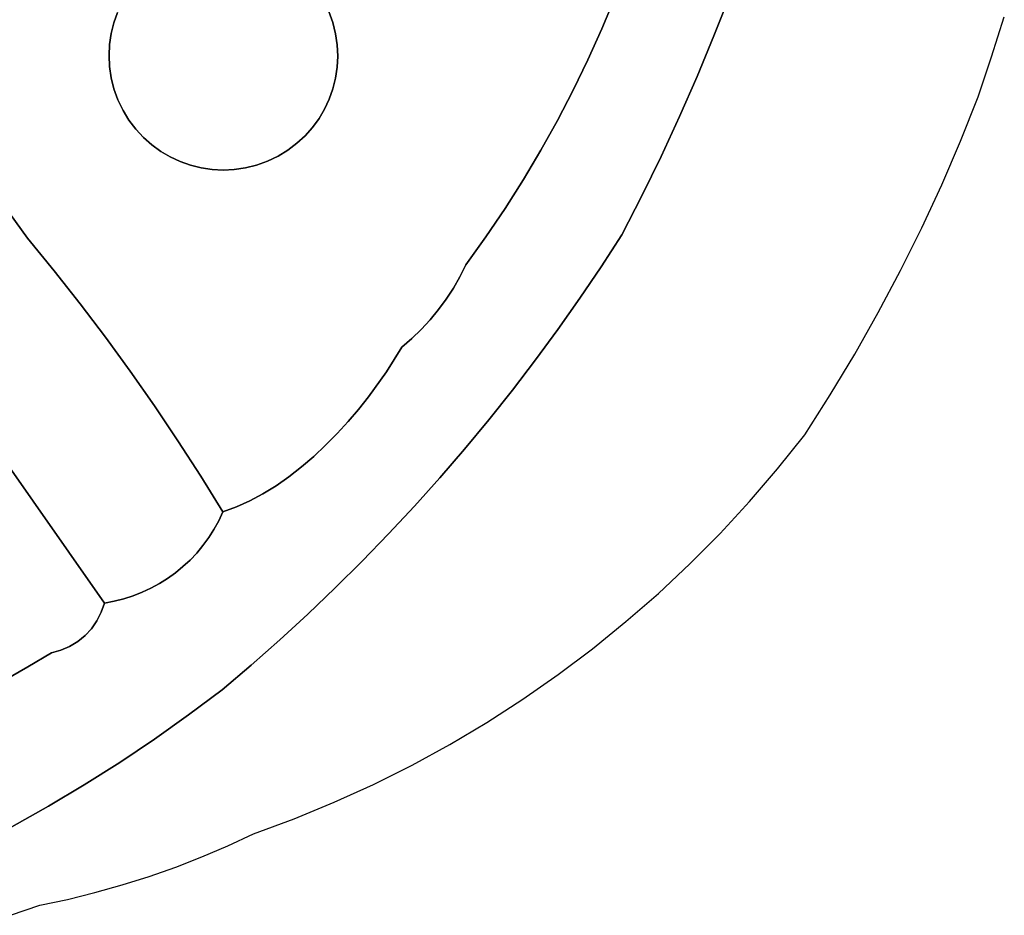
# Model space of a CAD drawing. Header units: inches. Extents: x 36.3 to 71.4, y 17.4 to 61.7.
# Tile 22 of 80: x 63.5 to 67.3, y 17.7 to 21.2. Entities that reach past the tile are written whole.
import ezdxf

# ---------------------------------------------------------------- set-up
doc = ezdxf.new("R2010")
doc.units = ezdxf.units.IN
doc.layers.add('SURFACES_FOR_SKETCHUP', color=7, linetype='Continuous')

msp = doc.modelspace()

# ---------------------------------------------------------------- linework, layer by layer
at = {"layer": 'SURFACES_FOR_SKETCHUP'}
for points, invisible_edges in [([(62.2098, 22.5597), (63.9011, 21.1688), (62.2999, 22.6082)], 3), ([(63.9152, 21.2086), (62.2999, 22.6082), (63.9011, 21.1688)], 3), ([(62.1225, 22.5063), (63.9011, 21.1688), (62.2098, 22.5597)], 3), ([(62.0384, 22.4478), (63.9011, 21.1688), (62.1225, 22.5063)], 3), ([(63.5686, 20.3403), (62.0384, 22.4478), (62.1952, 21.3227)], 10), ([(62.0384, 22.4478), (63.5686, 20.3403), (63.8846, 21.0858)], 10), ([(62.0384, 22.4478), (63.8846, 21.0858), (63.8909, 21.1278)], 9), ([(62.0384, 22.4478), (63.8909, 21.1278), (63.9011, 21.1688)], 9), ([(63.9152, 21.2086), (64.4923, 20.6362), (64.1523, 21.4476)], 11), ([(64.1523, 21.4476), (64.4923, 20.6362), (64.489, 21.449)], 11), ([(64.728, 21.2119), (64.489, 21.449), (64.4923, 20.6362)], 11), ([(66.3294, 21.4336), (66.2708, 21.2754), (67.2776, 21.0373)], 10), ([(67.2776, 21.0373), (67.3263, 21.1916), (66.3294, 21.4336)], 10), ([(66.2091, 21.1183), (65.8736, 21.3872), (65.8274, 21.2658)], 9), ([(66.2091, 21.1183), (66.2708, 21.2754), (65.8736, 21.3872)], 10), ([(62.1952, 21.3227), (62.0724, 20.0349), (63.8643, 18.9365)], 3), ([(62.1952, 21.3227), (63.8643, 18.9365), (63.5686, 20.3403)], 10), ([(65.8274, 21.2658), (64.728, 21.2119), (65.7777, 21.1456)], 3), ([(66.2091, 21.1183), (65.8274, 21.2658), (65.7777, 21.1456)], 9), ([(66.2708, 21.2754), (66.2091, 21.1183), (67.2257, 20.8839)], 10), ([(67.2257, 20.8839), (67.2776, 21.0373), (66.2708, 21.2754)], 10), ([(64.4923, 20.6362), (64.7294, 20.8753), (64.728, 21.2119)], 11), ([(64.7433, 21.1696), (65.7777, 21.1456), (64.728, 21.2119)], 3), ([(64.7294, 20.8753), (64.7435, 20.9151), (64.728, 21.2119)], 10), ([(64.7433, 21.1696), (64.728, 21.2119), (64.7435, 20.9151)], 10), ([(63.9152, 21.2086), (63.9011, 21.1688), (63.9166, 20.8719)], 10), ([(63.9166, 20.8719), (64.1557, 20.6348), (63.9152, 21.2086)], 11), ([(64.4923, 20.6362), (63.9152, 21.2086), (64.1557, 20.6348)], 11), ([(63.9011, 21.1688), (63.8909, 21.1278), (63.9014, 20.9143)], 10), ([(63.9014, 20.9143), (63.9166, 20.8719), (63.9011, 21.1688)], 10), ([(64.754, 21.1267), (65.7244, 21.0268), (64.7433, 21.1696)], 3), ([(65.7777, 21.1456), (64.7433, 21.1696), (65.7244, 21.0268)], 3), ([(64.7538, 20.9561), (64.7601, 20.9981), (64.7433, 21.1696)], 10), ([(64.7433, 21.1696), (64.7601, 20.9981), (64.754, 21.1267)], 3), ([(64.7435, 20.9151), (64.7538, 20.9561), (64.7433, 21.1696)], 10), ([(65.7244, 21.0268), (66.1444, 20.9625), (65.7777, 21.1456)], 3), ([(66.2091, 21.1183), (65.7777, 21.1456), (66.1444, 20.9625)], 3), ([(63.8909, 21.1278), (63.8846, 21.0858), (63.9014, 20.9143)], 10), ([(65.7244, 21.0268), (64.754, 21.1267), (65.6677, 20.9093)], 3), ([(64.7603, 21.0837), (65.6677, 20.9093), (64.754, 21.1267)], 3), ([(64.7623, 21.0407), (64.754, 21.1267), (64.7601, 20.9981)], 3), ([(64.7623, 21.0407), (64.7603, 21.0837), (64.754, 21.1267)], 8), ([(66.2091, 21.1183), (66.1444, 20.9625), (67.1578, 20.7138)], 10), ([(67.1578, 20.7138), (67.2257, 20.8839), (66.2091, 21.1183)], 10), ([(63.8823, 21.0432), (63.8846, 21.0858), (63.5686, 20.3403)], 10), ([(63.8823, 21.0432), (63.8906, 20.9571), (63.8846, 21.0858)], 3), ([(63.9014, 20.9143), (63.8846, 21.0858), (63.8906, 20.9571)], 3), ([(64.7623, 21.0407), (65.6677, 20.9093), (64.7603, 21.0837)], 3), ([(63.8823, 21.0432), (63.5686, 20.3403), (63.8843, 21.0002)], 3), ([(63.8823, 21.0432), (63.8843, 21.0002), (63.8906, 20.9571)], 8), ([(64.7623, 21.0407), (64.7601, 20.9981), (65.6074, 20.7932)], 10), ([(65.6074, 20.7932), (65.6677, 20.9093), (64.7623, 21.0407)], 10), ([(65.6677, 20.9093), (66.0766, 20.808), (65.7244, 21.0268)], 3), ([(66.1444, 20.9625), (65.7244, 21.0268), (66.0766, 20.808)], 3), ([(63.8843, 21.0002), (63.5686, 20.3403), (63.8906, 20.9571)], 3), ([(64.7601, 20.9981), (64.7538, 20.9561), (65.5438, 20.6787)], 10), ([(65.5438, 20.6787), (65.6074, 20.7932), (64.7601, 20.9981)], 10), ([(63.8906, 20.9571), (63.5686, 20.3403), (63.9014, 20.9143)], 3), ([(64.7538, 20.9561), (64.7435, 20.9151), (65.5438, 20.6787)], 10), ([(66.1444, 20.9625), (66.0766, 20.808), (67.0854, 20.5456)], 10), ([(67.0854, 20.5456), (67.1578, 20.7138), (66.1444, 20.9625)], 10), ([(63.9014, 20.9143), (63.5686, 20.3403), (63.9166, 20.8719)], 3), ([(64.7435, 20.9151), (64.7294, 20.8753), (65.4766, 20.5658)], 10), ([(65.4766, 20.5658), (65.5438, 20.6787), (64.7435, 20.9151)], 10), ([(65.6074, 20.7932), (66.0057, 20.6549), (65.6677, 20.9093)], 3), ([(66.0766, 20.808), (65.6677, 20.9093), (66.0057, 20.6549)], 3), ([(63.9166, 20.8719), (63.5686, 20.3403), (63.9361, 20.8313)], 3), ([(63.9166, 20.8719), (63.9361, 20.8313), (64.1174, 20.6527)], 10), ([(64.1557, 20.6348), (63.9166, 20.8719), (64.1174, 20.6527)], 3), ([(64.7294, 20.8753), (64.4923, 20.6362), (64.7116, 20.837)], 3), ([(64.7294, 20.8753), (64.7116, 20.837), (65.4061, 20.4545)], 10), ([(65.4061, 20.4545), (65.4766, 20.5658), (64.7294, 20.8753)], 10), ([(64.4923, 20.6362), (64.5329, 20.6557), (64.7116, 20.837)], 10), ([(64.7116, 20.837), (64.5329, 20.6557), (64.6901, 20.8006)], 3), ([(64.7116, 20.837), (64.6901, 20.8006), (65.3321, 20.3451)], 10), ([(65.3321, 20.3451), (65.4061, 20.4545), (64.7116, 20.837)], 10), ([(63.9361, 20.8313), (63.5686, 20.3403), (63.9591, 20.7936)], 3), ([(64.081, 20.6741), (63.9361, 20.8313), (64.0466, 20.6991)], 3), ([(64.1174, 20.6527), (63.9361, 20.8313), (64.081, 20.6741)], 3), ([(63.9361, 20.8313), (63.9591, 20.7936), (64.0466, 20.6991)], 10), ([(64.6901, 20.8006), (64.5329, 20.6557), (64.6652, 20.7662)], 3), ([(64.6901, 20.8006), (64.6652, 20.7662), (65.3321, 20.3451)], 10), ([(66.0057, 20.6549), (66.9272, 20.2155), (66.0766, 20.808)], 3), ([(67.0086, 20.3795), (67.0854, 20.5456), (66.0766, 20.808)], 10), ([(66.9272, 20.2155), (67.0086, 20.3795), (66.0766, 20.808)], 10), ([(63.9591, 20.7936), (63.5686, 20.3403), (63.9854, 20.7589)], 3), ([(63.9854, 20.7589), (63.5686, 20.3403), (64.0147, 20.7274)], 3), ([(64.0147, 20.7274), (64.0466, 20.6991), (63.9591, 20.7936)], 10), ([(63.9591, 20.7936), (63.9854, 20.7589), (64.0147, 20.7274)], 8), ([(64.5329, 20.6557), (64.5706, 20.6788), (64.6652, 20.7662)], 10), ([(64.6369, 20.7343), (64.6652, 20.7662), (64.5706, 20.6788)], 10), ([(64.6652, 20.7662), (64.6369, 20.7343), (65.2547, 20.2374)], 10), ([(65.2547, 20.2374), (65.3321, 20.3451), (64.6652, 20.7662)], 10), ([(65.5438, 20.6787), (65.9319, 20.5032), (65.6074, 20.7932)], 3), ([(66.0057, 20.6549), (65.6074, 20.7932), (65.9319, 20.5032)], 3), ([(64.0147, 20.7274), (63.5686, 20.3403), (64.0466, 20.6991)], 3), ([(64.5706, 20.6788), (64.6053, 20.705), (64.6369, 20.7343)], 8), ([(64.6369, 20.7343), (64.6053, 20.705), (65.2547, 20.2374)], 10), ([(63.6711, 20.215), (64.0466, 20.6991), (63.5686, 20.3403)], 3), ([(64.0466, 20.6991), (63.6711, 20.215), (64.081, 20.6741)], 3), ([(64.6053, 20.705), (64.5706, 20.6788), (65.2072, 20.1481)], 10), ([(65.2322, 20.192), (64.6053, 20.705), (65.2072, 20.1481)], 3), ([(65.2547, 20.2374), (64.6053, 20.705), (65.2322, 20.192)], 3), ([(64.081, 20.6741), (63.6711, 20.215), (64.1174, 20.6527)], 3), ([(63.7712, 20.0877), (64.1174, 20.6527), (63.6711, 20.215)], 3), ([(64.1174, 20.6527), (63.7712, 20.0877), (64.1557, 20.6348)], 3), ([(64.4923, 20.6362), (65.0087, 19.9211), (64.5329, 20.6557)], 3), ([(64.5329, 20.6557), (65.0836, 19.9891), (64.5706, 20.6788)], 3), ([(65.0472, 19.9541), (65.0836, 19.9891), (64.5329, 20.6557)], 10), ([(65.0087, 19.9211), (65.0472, 19.9541), (64.5329, 20.6557)], 10), ([(65.1798, 20.1057), (65.2072, 20.1481), (64.5706, 20.6788)], 10), ([(65.15, 20.0651), (65.1798, 20.1057), (64.5706, 20.6788)], 10), ([(65.15, 20.0651), (64.5706, 20.6788), (65.1179, 20.0262)], 3), ([(65.1179, 20.0262), (64.5706, 20.6788), (65.0836, 19.9891)], 3), ([(65.4766, 20.5658), (65.855, 20.3529), (65.5438, 20.6787)], 3), ([(65.9319, 20.5032), (65.5438, 20.6787), (65.855, 20.3529)], 3), ([(65.9319, 20.5032), (66.8415, 20.0538), (66.0057, 20.6549)], 3), ([(66.9272, 20.2155), (66.0057, 20.6549), (66.8415, 20.0538)], 3), ([(64.1557, 20.6348), (63.7712, 20.0877), (64.1955, 20.6207)], 3), ([(63.8689, 19.9587), (64.1955, 20.6207), (63.7712, 20.0877)], 3), ([(64.1955, 20.6207), (63.8689, 19.9587), (64.2365, 20.6105)], 3), ([(64.2365, 20.6105), (63.8689, 19.9587), (64.2785, 20.6042)], 3), ([(64.1557, 20.6348), (64.1955, 20.6207), (64.4923, 20.6362)], 10), ([(64.45, 20.621), (64.4923, 20.6362), (64.1955, 20.6207)], 10), ([(64.1955, 20.6207), (64.2365, 20.6105), (64.45, 20.621)], 10), ([(64.2365, 20.6105), (64.2785, 20.6042), (64.45, 20.621)], 10), ([(64.45, 20.621), (64.2785, 20.6042), (64.4071, 20.6102)], 3), ([(64.3211, 20.6019), (64.4071, 20.6102), (64.2785, 20.6042)], 3), ([(64.3211, 20.6019), (64.3641, 20.6039), (64.4071, 20.6102)], 8), ([(64.3641, 20.6039), (64.8807, 19.7296), (64.4071, 20.6102)], 3), ([(64.4071, 20.6102), (64.9501, 19.8263), (64.45, 20.621)], 3), ([(64.8807, 19.7296), (64.9501, 19.8263), (64.4071, 20.6102)], 10), ([(64.45, 20.621), (65.0087, 19.9211), (64.4923, 20.6362)], 3), ([(65.0087, 19.9211), (64.45, 20.621), (64.9501, 19.8263)], 3), ([(63.9641, 19.8279), (64.2785, 20.6042), (63.8689, 19.9587)], 3), ([(64.2785, 20.6042), (63.9641, 19.8279), (64.3211, 20.6019)], 3), ([(63.9641, 19.8279), (64.057, 19.6954), (64.3641, 20.6039)], 10), ([(64.3211, 20.6019), (63.9641, 19.8279), (64.3641, 20.6039)], 3), ([(64.8807, 19.7296), (64.3641, 20.6039), (64.057, 19.6954)], 11), ([(65.4766, 20.5658), (65.4061, 20.4545), (65.7754, 20.23)], 10), ([(65.7754, 20.23), (65.855, 20.3529), (65.4766, 20.5658)], 10), ([(65.855, 20.3529), (66.7514, 19.8945), (65.9319, 20.5032)], 3), ([(66.8415, 20.0538), (65.9319, 20.5032), (66.7514, 19.8945)], 3), ([(65.4061, 20.4545), (65.3321, 20.3451), (65.6935, 20.1088)], 10), ([(65.6935, 20.1088), (65.7754, 20.23), (65.4061, 20.4545)], 10), ([(63.5686, 20.3403), (63.8643, 18.9365), (63.6711, 20.215)], 3), ([(65.3321, 20.3451), (65.2547, 20.2374), (65.6092, 19.9893)], 10), ([(65.6092, 19.9893), (65.6935, 20.1088), (65.3321, 20.3451)], 10), ([(65.7754, 20.23), (66.657, 19.7376), (65.855, 20.3529)], 3), ([(66.7514, 19.8945), (65.855, 20.3529), (66.657, 19.7376)], 3), ([(65.2547, 20.2374), (65.2322, 20.192), (65.6092, 19.9893)], 10), ([(65.7754, 20.23), (65.6935, 20.1088), (66.5584, 19.5832)], 10), ([(66.657, 19.7376), (65.7754, 20.23), (66.5584, 19.5832)], 3), ([(63.6711, 20.215), (63.8643, 18.9365), (63.7712, 20.0877)], 3), ([(65.2322, 20.192), (65.2072, 20.1481), (65.6092, 19.9893)], 10), ([(65.2072, 20.1481), (65.1798, 20.1057), (65.5227, 19.8715)], 10), ([(65.5227, 19.8715), (65.6092, 19.9893), (65.2072, 20.1481)], 10), ([(63.7712, 20.0877), (63.8643, 18.9365), (63.8689, 19.9587)], 3), ([(65.1798, 20.1057), (65.15, 20.0651), (65.5227, 19.8715)], 10), ([(65.6935, 20.1088), (65.6092, 19.9893), (66.4544, 19.4528)], 10), ([(66.4544, 19.4528), (66.5584, 19.5832), (65.6935, 20.1088)], 10), ([(65.15, 20.0651), (65.1179, 20.0262), (65.434, 19.7554)], 10), ([(65.434, 19.7554), (65.5227, 19.8715), (65.15, 20.0651)], 10), ([(62.0724, 20.0349), (62.0827, 19.9949), (63.8643, 18.9365)], 10), ([(65.1179, 20.0262), (65.0836, 19.9891), (65.434, 19.7554)], 10), ([(62.0827, 19.9949), (62.0888, 19.9547), (63.8643, 18.9365)], 10), ([(65.0836, 19.9891), (65.0472, 19.9541), (65.343, 19.6411)], 10), ([(65.343, 19.6411), (65.434, 19.7554), (65.0836, 19.9891)], 10), ([(65.6092, 19.9893), (65.5227, 19.8715), (66.3459, 19.3266)], 10), ([(66.3459, 19.3266), (66.4544, 19.4528), (65.6092, 19.9893)], 10), ([(62.0888, 19.9547), (62.0909, 19.9145), (63.8643, 18.9365)], 10), ([(63.8689, 19.9587), (63.8643, 18.9365), (63.9641, 19.8279)], 3), ([(65.0472, 19.9541), (65.0087, 19.9211), (65.343, 19.6411)], 10), ([(62.0909, 19.9145), (62.0891, 19.8746), (63.8643, 18.9365)], 10), ([(65.0087, 19.9211), (64.9501, 19.8263), (65.343, 19.6411)], 10), ([(62.0891, 19.8746), (62.0835, 19.8353), (63.8643, 18.9365)], 10), ([(65.5227, 19.8715), (65.434, 19.7554), (66.2332, 19.2045)], 10), ([(66.2332, 19.2045), (66.3459, 19.3266), (65.5227, 19.8715)], 10), ([(62.0835, 19.8353), (62.0741, 19.7969), (63.5705, 18.691)], 10), ([(63.5705, 18.691), (63.8643, 18.9365), (62.0835, 19.8353)], 11), ([(63.9641, 19.8279), (63.8643, 18.9365), (64.057, 19.6954)], 3), ([(64.9501, 19.8263), (64.8807, 19.7296), (65.2498, 19.5286)], 10), ([(65.2498, 19.5286), (65.343, 19.6411), (64.9501, 19.8263)], 10), ([(63.4793, 18.6385), (63.5705, 18.691), (62.0741, 19.7969)], 10), ([(65.434, 19.7554), (65.343, 19.6411), (66.1164, 19.0869)], 10), ([(66.1164, 19.0869), (66.2332, 19.2045), (65.434, 19.7554)], 10), ([(64.8807, 19.7296), (64.057, 19.6954), (64.8424, 19.6816)], 3), ([(64.8424, 19.6816), (65.1545, 19.418), (64.8807, 19.7296)], 3), ([(65.1545, 19.418), (65.2498, 19.5286), (64.8807, 19.7296)], 10), ([(64.057, 19.6954), (63.8643, 18.9365), (64.1474, 19.5611)], 3), ([(64.7596, 19.5881), (64.057, 19.6954), (64.7154, 19.5434)], 3), ([(64.8019, 19.6343), (64.057, 19.6954), (64.7596, 19.5881)], 3), ([(64.1474, 19.5611), (64.7154, 19.5434), (64.057, 19.6954)], 3), ([(64.8424, 19.6816), (64.057, 19.6954), (64.8019, 19.6343)], 3), ([(64.8019, 19.6343), (65.1545, 19.418), (64.8424, 19.6816)], 3), ([(64.7596, 19.5881), (65.0571, 19.3093), (64.8019, 19.6343)], 3), ([(65.1545, 19.418), (64.8019, 19.6343), (65.0571, 19.3093)], 3), ([(65.343, 19.6411), (65.2498, 19.5286), (65.9955, 18.9736)], 10), ([(65.9955, 18.9736), (66.1164, 19.0869), (65.343, 19.6411)], 10), ([(64.7596, 19.5881), (64.7154, 19.5434), (65.0571, 19.3093)], 10), ([(63.9019, 18.9434), (64.1474, 19.5611), (63.8643, 18.9365)], 3), ([(63.9387, 18.9526), (64.1474, 19.5611), (63.9019, 18.9434)], 3), ([(63.9747, 18.964), (64.1474, 19.5611), (63.9387, 18.9526)], 3), ([(64.0097, 18.9777), (64.1474, 19.5611), (63.9747, 18.964)], 3), ([(64.0436, 18.9935), (64.1474, 19.5611), (64.0097, 18.9777)], 3), ([(64.0763, 19.0113), (64.1474, 19.5611), (64.0436, 18.9935)], 3), ([(64.1078, 19.0311), (64.1474, 19.5611), (64.0763, 19.0113)], 3), ([(64.1474, 19.5611), (64.1078, 19.0311), (64.2353, 19.4252)], 3), ([(64.7154, 19.5434), (64.1474, 19.5611), (64.6697, 19.5006)], 3), ([(64.6225, 19.4601), (64.6697, 19.5006), (64.1474, 19.5611)], 10), ([(64.2353, 19.4252), (64.5742, 19.4223), (64.1474, 19.5611)], 3), ([(64.6225, 19.4601), (64.1474, 19.5611), (64.5742, 19.4223)], 3), ([(64.7154, 19.5434), (64.6697, 19.5006), (64.9576, 19.2024)], 10), ([(64.9576, 19.2024), (65.0571, 19.3093), (64.7154, 19.5434)], 10), ([(65.2498, 19.5286), (65.1545, 19.418), (65.8707, 18.8649)], 10), ([(65.8707, 18.8649), (65.9955, 18.9736), (65.2498, 19.5286)], 10), ([(64.6697, 19.5006), (64.6225, 19.4601), (64.9576, 19.2024)], 10), ([(64.6225, 19.4601), (64.5742, 19.4223), (64.8559, 19.0975)], 10), ([(64.8559, 19.0975), (64.9576, 19.2024), (64.6225, 19.4601)], 10), ([(64.138, 19.0529), (64.2353, 19.4252), (64.1078, 19.0311)], 3), ([(64.1668, 19.0765), (64.2353, 19.4252), (64.138, 19.0529)], 3), ([(64.194, 19.1019), (64.2353, 19.4252), (64.1668, 19.0765)], 3), ([(64.2197, 19.129), (64.2353, 19.4252), (64.194, 19.1019)], 3), ([(64.2197, 19.129), (64.2436, 19.1577), (64.2353, 19.4252)], 10), ([(64.3207, 19.2876), (64.2353, 19.4252), (64.3044, 19.253)], 2), ([(64.2436, 19.1577), (64.2658, 19.188), (64.2353, 19.4252)], 10), ([(64.3044, 19.253), (64.2353, 19.4252), (64.2861, 19.2198)], 3), ([(64.2861, 19.2198), (64.2353, 19.4252), (64.2658, 19.188)], 3), ([(64.5248, 19.3876), (64.2353, 19.4252), (64.4746, 19.3564)], 3), ([(64.4237, 19.3291), (64.4746, 19.3564), (64.2353, 19.4252)], 10), ([(64.3207, 19.2876), (64.3724, 19.306), (64.2353, 19.4252)], 2), ([(64.5742, 19.4223), (64.2353, 19.4252), (64.5248, 19.3876)], 3), ([(64.4237, 19.3291), (64.2353, 19.4252), (64.3724, 19.306)], 3), ([(64.5742, 19.4223), (64.5248, 19.3876), (64.8559, 19.0975)], 10), ([(65.1545, 19.418), (65.0571, 19.3093), (65.7422, 18.7609)], 10), ([(65.7422, 18.7609), (65.8707, 18.8649), (65.1545, 19.418)], 10), ([(64.4237, 19.3291), (64.7523, 18.9945), (64.4746, 19.3564)], 3), ([(64.4746, 19.3564), (64.7523, 18.9945), (64.5248, 19.3876)], 3), ([(64.8559, 19.0975), (64.5248, 19.3876), (64.7523, 18.9945)], 3), ([(64.3724, 19.306), (64.2861, 19.2198), (64.4237, 19.3291)], 3), ([(64.2861, 19.2198), (64.6466, 18.8936), (64.4237, 19.3291)], 11), ([(64.7523, 18.9945), (64.4237, 19.3291), (64.6466, 18.8936)], 3), ([(64.3724, 19.306), (64.3044, 19.253), (64.2861, 19.2198)], 9), ([(64.3724, 19.306), (64.3207, 19.2876), (64.3044, 19.253)], 8), ([(65.0571, 19.3093), (64.9576, 19.2024), (65.6101, 18.6615)], 10), ([(65.6101, 18.6615), (65.7422, 18.7609), (65.0571, 19.3093)], 10), ([(64.2658, 19.188), (64.6466, 18.8936), (64.2861, 19.2198)], 3), ([(64.2436, 19.1577), (64.6466, 18.8936), (64.2658, 19.188)], 3), ([(64.9576, 19.2024), (64.8559, 19.0975), (65.4745, 18.567)], 10), ([(65.4745, 18.567), (65.6101, 18.6615), (64.9576, 19.2024)], 10), ([(64.194, 19.1019), (64.5389, 18.7946), (64.2197, 19.129)], 3), ([(64.2197, 19.129), (64.5389, 18.7946), (64.2436, 19.1577)], 3), ([(64.6466, 18.8936), (64.2436, 19.1577), (64.5389, 18.7946)], 3), ([(64.1668, 19.0765), (64.5389, 18.7946), (64.194, 19.1019)], 3), ([(64.8559, 19.0975), (64.7523, 18.9945), (65.3355, 18.4774)], 10), ([(65.3355, 18.4774), (65.4745, 18.567), (64.8559, 19.0975)], 10), ([(64.1078, 19.0311), (64.4292, 18.6978), (64.138, 19.0529)], 3), ([(64.138, 19.0529), (64.4292, 18.6978), (64.1668, 19.0765)], 3), ([(64.5389, 18.7946), (64.1668, 19.0765), (64.4292, 18.6978)], 3), ([(64.0763, 19.0113), (64.3177, 18.603), (64.1078, 19.0311)], 3), ([(64.4292, 18.6978), (64.1078, 19.0311), (64.3177, 18.603)], 3), ([(63.9747, 18.964), (64.1886, 18.5064), (64.0097, 18.9777)], 3), ([(64.0097, 18.9777), (64.3177, 18.603), (64.0436, 18.9935)], 3), ([(64.3177, 18.603), (64.0097, 18.9777), (64.1886, 18.5064)], 3), ([(64.0436, 18.9935), (64.3177, 18.603), (64.0763, 19.0113)], 3), ([(64.7523, 18.9945), (64.6466, 18.8936), (65.1933, 18.3928)], 10), ([(65.1933, 18.3928), (65.3355, 18.4774), (64.7523, 18.9945)], 10), ([(63.9387, 18.9526), (63.836, 18.8678), (63.9747, 18.964)], 3), ([(63.9747, 18.964), (63.836, 18.8678), (64.1886, 18.5064)], 11), ([(63.836, 18.8678), (63.9387, 18.9526), (63.8525, 18.9009)], 3), ([(63.9019, 18.9434), (63.8525, 18.9009), (63.9387, 18.9526)], 3), ([(63.9019, 18.9434), (63.8643, 18.9365), (63.8525, 18.9009)], 8), ([(63.6605, 18.7455), (63.8643, 18.9365), (63.5705, 18.691)], 3), ([(63.6605, 18.7455), (63.7905, 18.8111), (63.8643, 18.9365)], 11), ([(63.7905, 18.8111), (63.8152, 18.8378), (63.8643, 18.9365)], 10), ([(63.8643, 18.9365), (63.8152, 18.8378), (63.8525, 18.9009)], 3), ([(63.836, 18.8678), (63.8525, 18.9009), (63.8152, 18.8378)], 2), ([(63.8152, 18.8378), (64.1886, 18.5064), (63.836, 18.8678)], 3), ([(64.6466, 18.8936), (64.5389, 18.7946), (65.048, 18.3132)], 10), ([(65.048, 18.3132), (65.1933, 18.3928), (64.6466, 18.8936)], 10), ([(63.7905, 18.8111), (64.1886, 18.5064), (63.8152, 18.8378)], 3), ([(63.7905, 18.8111), (63.6605, 18.7455), (63.7622, 18.7881)], 3), ([(63.6605, 18.7455), (63.6968, 18.7549), (63.7622, 18.7881)], 10), ([(63.7309, 18.7692), (63.7622, 18.7881), (63.6968, 18.7549)], 2), ([(63.7622, 18.7881), (63.7309, 18.7692), (64.0572, 18.4132)], 10), ([(63.7622, 18.7881), (64.0572, 18.4132), (63.7905, 18.8111)], 3), ([(64.1886, 18.5064), (63.7905, 18.8111), (64.0572, 18.4132)], 3), ([(64.5389, 18.7946), (64.4292, 18.6978), (64.8998, 18.2389)], 10), ([(64.8998, 18.2389), (65.048, 18.3132), (64.5389, 18.7946)], 10), ([(63.6968, 18.7549), (63.6605, 18.7455), (63.5705, 18.691)], 8), ([(63.6968, 18.7549), (63.5705, 18.691), (63.9234, 18.3235)], 11), ([(63.7309, 18.7692), (63.6968, 18.7549), (63.9234, 18.3235)], 10), ([(63.9234, 18.3235), (64.0572, 18.4132), (63.7309, 18.7692)], 10), ([(63.5705, 18.691), (63.4793, 18.6385), (63.7873, 18.2374)], 10), ([(63.7873, 18.2374), (63.9234, 18.3235), (63.5705, 18.691)], 10), ([(64.4292, 18.6978), (64.3177, 18.603), (64.7487, 18.1699)], 10), ([(64.8998, 18.2389), (64.4292, 18.6978), (64.7487, 18.1699)], 3), ([(63.4793, 18.6385), (63.387, 18.5882), (63.6491, 18.1548)], 10), ([(63.6491, 18.1548), (63.7873, 18.2374), (63.4793, 18.6385)], 10), ([(64.1886, 18.5064), (64.4386, 18.0481), (64.3177, 18.603)], 3), ([(64.5949, 18.1063), (64.7487, 18.1699), (64.3177, 18.603)], 10), ([(64.4386, 18.0481), (64.5949, 18.1063), (64.3177, 18.603)], 10), ([(63.387, 18.5882), (63.2935, 18.54), (63.6491, 18.1548)], 10), ([(63.5087, 18.0758), (63.6491, 18.1548), (63.2935, 18.54)], 10), ([(64.0572, 18.4132), (64.3399, 18.0024), (64.1886, 18.5064)], 3), ([(64.4386, 18.0481), (64.1886, 18.5064), (64.3399, 18.0024)], 3), ([(63.9234, 18.3235), (64.2399, 17.96), (64.0572, 18.4132)], 3), ([(64.3399, 18.0024), (64.0572, 18.4132), (64.2399, 17.96)], 3), ([(63.7873, 18.2374), (64.0362, 17.8847), (63.9234, 18.3235)], 3), ([(64.1387, 17.9207), (63.9234, 18.3235), (64.0362, 17.8847)], 3), ([(64.2399, 17.96), (63.9234, 18.3235), (64.1387, 17.9207)], 3), ([(63.6491, 18.1548), (63.8282, 17.8226), (63.7873, 18.2374)], 3), ([(64.0362, 17.8847), (63.7873, 18.2374), (63.9327, 17.852)], 3), ([(63.9327, 17.852), (63.7873, 18.2374), (63.8282, 17.8226)], 3), ([(63.5087, 18.0758), (63.7227, 17.7965), (63.6491, 18.1548)], 3), ([(63.8282, 17.8226), (63.6491, 18.1548), (63.7227, 17.7965)], 3), ([(63.6164, 17.7738), (63.5087, 18.0758), (63.5038, 17.7352)], 3), ([(63.7227, 17.7965), (63.5087, 18.0758), (63.6164, 17.7738)], 3)]:
    msp.add_3dface(points, dxfattribs=dict(at, invisible_edges=invisible_edges))

doc.saveas('drawing.dxf')
